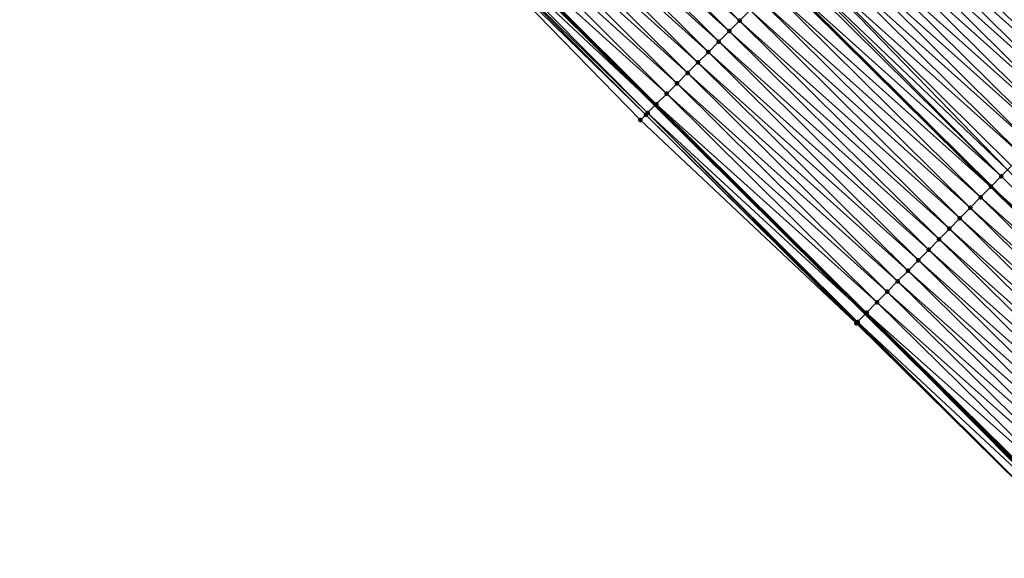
# Model space of a CAD drawing. Header units: feet. Extents: x 2017424 to 2024169, y 808042 to 818730.
# Tile 207 of 256: x 2020473 to 2020540, y 815869 to 815906. Entities that reach past the tile are written whole.
import ezdxf

# ---------------------------------------------------------------- set-up
doc = ezdxf.new("R2010")
doc.units = ezdxf.units.FT
doc.header["$MEASUREMENT"] = 0
for name, color, linetype, lineweight in [('EP_Travel Lane', 172, 'Continuous', 53), ('NB-Road Shots', 141, 'Continuous', 100), ('NB-Road X-Section', 40, 'Continuous', 13), ('STRIPING', 60, 'Continuous', 53)]:
    doc.layers.add(name, color=color, linetype=linetype, lineweight=lineweight)
doc.layers.add('I-77-MM15-17_NB-Surface-BORDER', color=7, linetype='Continuous')
doc.layers.add('I-77-MM15-17_NB-Surface-TIN', color=7, linetype='Continuous')

msp = doc.modelspace()

# ---------------------------------------------------------------- linework, layer by layer
at = {"layer": 'EP_Travel Lane'}
msp.add_polyline3d([(2020303.745453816, 816111.7916383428, 250.6809946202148), (2020317.880009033, 816097.6425431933, 250.5486849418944), (2020332.014607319, 816083.49340493, 250.4261101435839), (2020346.14918727, 816069.3442850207, 250.2993762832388), (2020360.28371757, 816055.1952148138, 250.1614457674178), (2020374.418343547, 816041.0460488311, 250.0451336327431), (2020388.587993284, 816026.8903374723, 249.9444988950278), (2020402.751658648, 816012.770209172, 249.8295884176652), (2020416.915225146, 815998.6501794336, 249.6947918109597), (2020431.078640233, 815984.5303006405, 249.5294848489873), (2020445.241975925, 815970.4105009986, 249.3481929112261), (2020459.405461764, 815956.2905516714, 249.1971501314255), (2020473.569011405, 815942.1705387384, 249.0589391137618), (2020487.732629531, 815928.0504575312, 248.9345192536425), (2020501.896242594, 815913.9303813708, 248.8090997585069), (2020516.059784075, 815899.8103765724, 248.6692454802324), (2020530.303680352, 815885.662952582, 248.5309171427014), (2020544.520426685, 815871.5964580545, 248.3895210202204), (2020558.737220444, 815857.5299166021, 248.2557333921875), (2020572.954258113, 815843.4631338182, 248.1611456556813), (2020587.261358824, 815829.419095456, 248.0422954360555), (2020601.548694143, 815815.4241101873, 247.9231798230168), (2020615.950558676, 815801.3845731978, 247.8181088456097), (2020630.351235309, 815787.5063167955, 247.6943835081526)], dxfattribs=at)
at = {"layer": 'I-77-MM15-17_NB-Surface-BORDER', "color": 3, "linetype": 'Continuous', "lineweight": -3}
msp.add_polyline3d([(2020629.963901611, 815787.1042717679, 247.7179646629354), (2020615.620909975, 815801.0424552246, 247.8335023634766), (2020601.20181061, 815815.0697975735, 247.9390985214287), (2020586.682317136, 815828.8277373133, 248.0615069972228), (2020572.153278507, 815842.6508562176, 248.1752715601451), (2020558.129731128, 815856.9138964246, 248.2634062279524), (2020543.922389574, 815870.9901263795, 248.3887698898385), (2020529.683424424, 815885.0340868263, 248.5307069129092), (2020515.062616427, 815898.810347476, 248.6477983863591), (2020501.112150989, 815913.1440201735, 248.7942076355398), (2020487.098564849, 815927.4144933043, 248.9289412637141), (2020473.083361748, 815941.6834295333, 249.0551330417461), (2020459.008122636, 815955.8920152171, 249.1943568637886), (2020444.765453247, 815969.932536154, 249.345469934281), (2020430.447686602, 815983.897502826, 249.5192987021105), (2020416.06925662, 815997.8016732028, 249.687686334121), (2020401.816333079, 816011.8321911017, 249.8103279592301), (2020387.953283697, 816026.2537474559, 249.9367965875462), (2020373.782251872, 816040.4107071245, 250.0343590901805), (2020359.263395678, 816054.1761853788, 250.1340509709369), (2020345.282853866, 816068.4789402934, 250.2884019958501), (2020331.207658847, 816082.6873500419, 250.4189770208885), (2020317.248829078, 816097.0120964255, 250.539235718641), (2020303.158795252, 816111.2055821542, 250.6811507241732)], dxfattribs=at)
at = {"layer": 'I-77-MM15-17_NB-Surface-TIN', "color": 128, "linetype": 'Continuous', "lineweight": -3}
for points in [[(2020521.778575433, 815905.5481717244, 248.5311338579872), (2020507.615112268, 815919.6681005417, 248.6865444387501), (2020506.909194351, 815918.9598068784, 248.7066087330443)], [(2020521.778575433, 815905.5481717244, 248.5311338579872), (2020522.484489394, 815906.2564693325, 248.5102731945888), (2020507.615112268, 815919.6681005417, 248.6865444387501)], [(2020521.072665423, 815904.839870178, 248.5527900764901), (2020506.909194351, 815918.9598068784, 248.7066087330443), (2020506.203263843, 815918.2515257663, 248.7241377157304)], [(2020521.072665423, 815904.839870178, 248.5527900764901), (2020521.778575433, 815905.5481717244, 248.5311338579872), (2020506.909194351, 815918.9598068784, 248.7066087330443)], [(2020549.339986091, 815904.9744890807, 247.656371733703), (2020535.189638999, 815919.0071239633, 247.8726524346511), (2020534.483849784, 815918.298701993, 247.9186339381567)], [(2020549.339986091, 815904.9744890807, 247.656371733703), (2020550.041809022, 815905.6868407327, 247.5935262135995), (2020535.189638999, 815919.0071239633, 247.8726524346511)], [(2020520.366737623, 815904.131586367, 248.570863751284), (2020506.203263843, 815918.2515257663, 248.7241377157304), (2020505.497321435, 815917.5432565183, 248.7392702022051)], [(2020520.366737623, 815904.131586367, 248.570863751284), (2020521.072665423, 815904.839870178, 248.5527900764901), (2020506.203263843, 815918.2515257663, 248.7241377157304)], [(2020548.638103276, 815904.2621964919, 247.7096119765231), (2020534.483849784, 815918.298701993, 247.9186339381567), (2020533.778204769, 815917.590136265, 247.9936540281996)], [(2020548.638103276, 815904.2621964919, 247.7096119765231), (2020549.339986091, 815904.9744890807, 247.656371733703), (2020534.483849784, 815918.298701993, 247.9186339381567)], [(2020519.660796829, 815903.4233155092, 248.5863209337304), (2020505.497321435, 815917.5432565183, 248.7392702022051), (2020504.791336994, 815916.8350291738, 248.7459382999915)], [(2020519.660796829, 815903.4233155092, 248.5863209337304), (2020520.366737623, 815904.131586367, 248.570863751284), (2020505.497321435, 815917.5432565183, 248.7392702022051)], [(2020547.936368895, 815903.5497575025, 247.7866608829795), (2020533.778204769, 815917.590136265, 247.9936540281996), (2020533.263964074, 815917.0739466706, 248.0302437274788)], [(2020547.936368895, 815903.5497575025, 247.7866608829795), (2020548.638103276, 815904.2621964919, 247.7096119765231), (2020533.778204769, 815917.590136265, 247.9936540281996)], [(2020518.954824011, 815902.7150765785, 248.595328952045), (2020504.791336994, 815916.8350291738, 248.7459382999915), (2020504.085366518, 815916.126787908, 248.7554184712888)], [(2020518.954824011, 815902.7150765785, 248.595328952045), (2020519.660796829, 815903.4233155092, 248.5863209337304), (2020504.791336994, 815916.8350291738, 248.7459382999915)], [(2020547.234441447, 815902.8375089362, 247.8327419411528), (2020533.07243659, 815916.8816933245, 248.043871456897), (2020532.366578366, 815916.1733401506, 248.0759562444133)], [(2020533.07243659, 815916.8816933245, 248.043871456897), (2020547.420157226, 815903.0259554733, 247.8205498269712), (2020533.263964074, 815917.0739466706, 248.0302437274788)], [(2020547.234441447, 815902.8375089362, 247.8327419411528), (2020547.420157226, 815903.0259554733, 247.8205498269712), (2020533.07243659, 815916.8816933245, 248.043871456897)], [(2020547.936368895, 815903.5497575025, 247.7866608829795), (2020533.263964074, 815917.0739466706, 248.0302437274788), (2020547.420157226, 815903.0259554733, 247.8205498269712)], [(2020518.248866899, 815902.0068219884, 248.6075001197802), (2020504.085366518, 815916.126787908, 248.7554184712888), (2020503.379410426, 815915.4185323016, 248.7677953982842)], [(2020518.248866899, 815902.0068219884, 248.6075001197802), (2020518.954824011, 815902.7150765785, 248.595328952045), (2020504.085366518, 815916.126787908, 248.7554184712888)], [(2020546.532414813, 815902.1253581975, 247.8629135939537), (2020532.366578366, 815916.1733401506, 248.0759562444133), (2020531.660712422, 815915.4649946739, 248.1064862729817)], [(2020546.532414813, 815902.1253581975, 247.8629135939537), (2020547.234441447, 815902.8375089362, 247.8327419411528), (2020532.366578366, 815916.1733401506, 248.0759562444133)], [(2020517.542916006, 815901.2985611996, 248.6209234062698), (2020503.379410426, 815915.4185323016, 248.7677953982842), (2020502.673490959, 815914.7102401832, 248.7875476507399)], [(2020517.542916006, 815901.2985611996, 248.6209234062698), (2020518.248866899, 815902.0068219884, 248.6075001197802), (2020503.379410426, 815915.4185323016, 248.7677953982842)], [(2020545.830436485, 815901.4131598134, 247.9008336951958), (2020531.660712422, 815915.4649946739, 248.1064862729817), (2020530.954892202, 815914.7566036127, 248.1462241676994)], [(2020545.830436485, 815901.4131598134, 247.9008336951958), (2020546.532414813, 815902.1253581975, 247.8629135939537), (2020531.660712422, 815915.4649946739, 248.1064862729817)], [(2020516.837027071, 815900.5902386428, 248.6468236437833), (2020502.673490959, 815914.7102401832, 248.7875476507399), (2020501.987622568, 815914.0220368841, 248.8097242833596)], [(2020516.837027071, 815900.5902386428, 248.6468236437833), (2020517.542916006, 815901.2985611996, 248.6209234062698), (2020502.673490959, 815914.7102401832, 248.7875476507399)], [(2020545.128485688, 815900.7009342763, 247.9431695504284), (2020530.954892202, 815914.7566036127, 248.1462241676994), (2020530.24906813, 815914.0482163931, 248.1851861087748)], [(2020545.128485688, 815900.7009342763, 247.9431695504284), (2020545.830436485, 815901.4131598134, 247.9008336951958), (2020530.954892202, 815914.7566036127, 248.1462241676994)], [(2020501.967583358, 815914.0019362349, 248.8096894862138), (2020501.896242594, 815913.9303813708, 248.8090997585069), (2020516.059784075, 815899.8103765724, 248.6692454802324)], [(2020516.135199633, 815899.8860198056, 248.6697333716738), (2020501.987622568, 815914.0220368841, 248.8097242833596), (2020501.967583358, 815914.0019362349, 248.8096894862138)], [(2020516.131123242, 815899.8819309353, 248.6697243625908), (2020501.967583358, 815914.0019362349, 248.8096894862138), (2020516.059784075, 815899.8103765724, 248.6692454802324)], [(2020516.131123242, 815899.8819309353, 248.6697243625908), (2020516.135199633, 815899.8860198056, 248.6697333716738), (2020501.967583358, 815914.0019362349, 248.8096894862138)], [(2020516.135199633, 815899.8860198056, 248.6697333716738), (2020516.837027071, 815900.5902386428, 248.6468236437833), (2020501.987622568, 815914.0220368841, 248.8097242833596)], [(2020544.426528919, 815899.9887146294, 247.9845475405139), (2020530.24906813, 815914.0482163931, 248.1851861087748), (2020529.54323814, 815913.3398350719, 248.222956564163)], [(2020544.426528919, 815899.9887146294, 247.9845475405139), (2020545.128485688, 815900.7009342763, 247.9431695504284), (2020530.24906813, 815914.0482163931, 248.1851861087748)], [(2020515.425060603, 815899.1737815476, 248.660644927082), (2020501.261517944, 815913.2937896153, 248.8000513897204), (2020501.112150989, 815913.1440201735, 248.7942076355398)], [(2020515.541318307, 815899.2903468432, 248.6657651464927), (2020501.472612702, 815913.5054801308, 248.8055978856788), (2020501.261517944, 815913.2937896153, 248.8000513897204)], [(2020515.425060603, 815899.1737815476, 248.660644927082), (2020515.541318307, 815899.2903468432, 248.6657651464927), (2020501.261517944, 815913.2937896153, 248.8000513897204)], [(2020501.472612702, 815913.5054801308, 248.8055978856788), (2020516.059784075, 815899.8103765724, 248.6692454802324), (2020501.896242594, 815913.9303813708, 248.8090997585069)], [(2020515.541318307, 815899.2903468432, 248.6657651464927), (2020516.059784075, 815899.8103765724, 248.6692454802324), (2020501.472612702, 815913.5054801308, 248.8055978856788)], [(2020543.72456537, 815899.2765016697, 248.0248380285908), (2020529.54323814, 815913.3398350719, 248.222956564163), (2020528.837362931, 815912.6314988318, 248.2516208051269)], [(2020543.72456537, 815899.2765016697, 248.0248380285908), (2020544.426528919, 815899.9887146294, 247.9845475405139), (2020529.54323814, 815913.3398350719, 248.222956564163)], [(2020515.062616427, 815898.810347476, 248.6477983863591), (2020515.425060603, 815899.1737815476, 248.660644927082), (2020501.112150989, 815913.1440201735, 248.7942076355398)], [(2020543.022583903, 815898.5643063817, 248.0622545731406), (2020528.837362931, 815912.6314988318, 248.2516208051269), (2020528.131495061, 815911.9231552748, 248.2817630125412)], [(2020543.022583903, 815898.5643063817, 248.0622545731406), (2020543.72456537, 815899.2765016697, 248.0248380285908), (2020528.837362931, 815912.6314988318, 248.2516208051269)], [(2020542.320587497, 815897.8521258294, 248.097274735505), (2020528.131495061, 815911.9231552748, 248.2817630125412), (2020527.425629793, 815911.2148091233, 248.3124293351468)], [(2020542.320587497, 815897.8521258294, 248.097274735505), (2020543.022583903, 815898.5643063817, 248.0622545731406), (2020528.131495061, 815911.9231552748, 248.2817630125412)], [(2020541.618601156, 815897.1399353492, 248.1339094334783), (2020527.425629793, 815911.2148091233, 248.3124293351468), (2020526.719797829, 815910.5064297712, 248.349802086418)], [(2020541.618601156, 815897.1399353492, 248.1339094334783), (2020542.320587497, 815897.8521258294, 248.097274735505), (2020527.425629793, 815911.2148091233, 248.3124293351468)], [(2020540.916646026, 815896.4277140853, 248.1755503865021), (2020526.719797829, 815910.5064297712, 248.349802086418), (2020526.013981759, 815909.7980345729, 248.3903756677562)], [(2020540.916646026, 815896.4277140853, 248.1755503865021), (2020541.618601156, 815897.1399353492, 248.1339094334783), (2020526.719797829, 815910.5064297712, 248.349802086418)], [(2020539.928069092, 815895.4246550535, 248.2361270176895), (2020526.013981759, 815909.7980345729, 248.3903756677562), (2020525.474423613, 815909.2565458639, 248.4172596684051)], [(2020539.928069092, 815895.4246550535, 248.2361270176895), (2020540.214719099, 815895.715465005, 248.2217150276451), (2020526.013981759, 815909.7980345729, 248.3903756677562)], [(2020540.214719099, 815895.715465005, 248.2217150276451), (2020540.916646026, 815896.4277140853, 248.1755503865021), (2020526.013981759, 815909.7980345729, 248.3903756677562)], [(2020539.512696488, 815895.0033102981, 248.2525320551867), (2020525.308128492, 815909.0896764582, 248.4234585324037), (2020524.610292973, 815908.3894924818, 248.4432838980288)], [(2020539.512696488, 815895.0033102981, 248.2525320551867), (2020525.474423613, 815909.2565458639, 248.4172596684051), (2020525.308128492, 815909.0896764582, 248.4234585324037)], [(2020539.512696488, 815895.0033102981, 248.2525320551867), (2020539.928069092, 815895.4246550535, 248.2361270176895), (2020525.474423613, 815909.2565458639, 248.4172596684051)], [(2020538.810629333, 815894.291199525, 248.2762042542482), (2020524.60221053, 815908.3813828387, 248.4435135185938), (2020523.896340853, 815907.6730410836, 248.4732917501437)], [(2020524.60221053, 815908.3813828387, 248.4435135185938), (2020538.818663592, 815894.29934872, 248.2759333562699), (2020524.610292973, 815908.3894924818, 248.4432838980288)], [(2020538.810629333, 815894.291199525, 248.2762042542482), (2020538.818663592, 815894.29934872, 248.2759333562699), (2020524.60221053, 815908.3813828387, 248.4435135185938)], [(2020539.512696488, 815895.0033102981, 248.2525320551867), (2020524.610292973, 815908.3894924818, 248.4432838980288), (2020538.818663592, 815894.29934872, 248.2759333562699)], [(2020538.108598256, 815893.5790531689, 248.3056631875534), (2020523.896340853, 815907.6730410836, 248.4732917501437), (2020523.190402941, 815906.9647673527, 248.4893292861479)], [(2020538.108598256, 815893.5790531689, 248.3056631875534), (2020538.810629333, 815894.291199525, 248.2762042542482), (2020523.896340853, 815907.6730410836, 248.4732917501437)], [(2020537.406492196, 815892.8669807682, 248.3230950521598), (2020523.190402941, 815906.9647673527, 248.4893292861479), (2020522.484489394, 815906.2564693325, 248.5102731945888)], [(2020537.406492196, 815892.8669807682, 248.3230950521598), (2020538.108598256, 815893.5790531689, 248.3056631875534), (2020523.190402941, 815906.9647673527, 248.4893292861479)], [(2020536.704422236, 815892.1548727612, 248.3463174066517), (2020522.484489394, 815906.2564693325, 248.5102731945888), (2020521.778575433, 815905.5481717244, 248.5311338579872)], [(2020536.704422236, 815892.1548727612, 248.3463174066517), (2020537.406492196, 815892.8669807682, 248.3230950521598), (2020522.484489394, 815906.2564693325, 248.5102731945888)], [(2020536.002369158, 815891.4427481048, 248.3722474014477), (2020521.778575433, 815905.5481717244, 248.5311338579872), (2020521.072665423, 815904.839870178, 248.5527900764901)], [(2020536.002369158, 815891.4427481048, 248.3722474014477), (2020536.704422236, 815892.1548727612, 248.3463174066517), (2020521.778575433, 815905.5481717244, 248.5311338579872)], [(2020535.300306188, 815890.7306332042, 248.3965908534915), (2020521.072665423, 815904.839870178, 248.5527900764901), (2020520.366737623, 815904.131586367, 248.570863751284)], [(2020535.300306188, 815890.7306332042, 248.3965908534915), (2020536.002369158, 815891.4427481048, 248.3722474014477), (2020521.072665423, 815904.839870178, 248.5527900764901)], [(2020534.598218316, 815890.0185428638, 248.4169401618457), (2020520.366737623, 815904.131586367, 248.570863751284), (2020519.660796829, 815903.4233155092, 248.5863209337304)], [(2020534.598218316, 815890.0185428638, 248.4169401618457), (2020535.300306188, 815890.7306332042, 248.3965908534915), (2020520.366737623, 815904.131586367, 248.570863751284)], [(2020533.896107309, 815889.3064753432, 248.4335783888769), (2020519.660796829, 815903.4233155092, 248.5863209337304), (2020518.954824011, 815902.7150765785, 248.595328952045)], [(2020533.896107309, 815889.3064753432, 248.4335783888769), (2020534.598218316, 815890.0185428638, 248.4169401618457), (2020519.660796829, 815903.4233155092, 248.5863209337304)], [(2020533.193956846, 815888.5944467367, 248.4438881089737), (2020518.954824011, 815902.7150765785, 248.595328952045), (2020518.248866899, 815902.0068219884, 248.6075001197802)], [(2020533.193956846, 815888.5944467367, 248.4438881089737), (2020533.896107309, 815889.3064753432, 248.4335783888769), (2020518.954824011, 815902.7150765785, 248.595328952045)], [(2020532.491832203, 815887.8823926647, 248.4583392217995), (2020518.248866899, 815902.0068219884, 248.6075001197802), (2020517.542916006, 815901.2985611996, 248.6209234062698)], [(2020532.491832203, 815887.8823926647, 248.4583392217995), (2020533.193956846, 815888.5944467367, 248.4438881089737), (2020518.248866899, 815902.0068219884, 248.6075001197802)], [(2020531.789733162, 815887.1703133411, 248.4768969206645), (2020517.542916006, 815901.2985611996, 248.6209234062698), (2020516.837027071, 815900.5902386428, 248.6468236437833)], [(2020531.789733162, 815887.1703133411, 248.4768969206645), (2020532.491832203, 815887.8823926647, 248.4583392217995), (2020517.542916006, 815901.2985611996, 248.6209234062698)], [(2020531.087692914, 815886.4581760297, 248.5048849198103), (2020516.837027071, 815900.5902386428, 248.6468236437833), (2020516.135199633, 815899.8860198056, 248.6697333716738)], [(2020531.087692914, 815886.4581760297, 248.5048849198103), (2020531.789733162, 815887.1703133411, 248.4768969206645), (2020516.837027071, 815900.5902386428, 248.6468236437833)], [(2020529.715027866, 815885.0661171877, 248.5316614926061), (2020515.541318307, 815899.2903468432, 248.6657651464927), (2020515.425060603, 815899.1737815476, 248.660644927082)], [(2020515.541318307, 815899.2903468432, 248.6657651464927), (2020530.303680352, 815885.662952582, 248.5309171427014), (2020516.059784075, 815899.8103765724, 248.6692454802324)], [(2020529.775624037, 815885.1275446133, 248.5324748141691), (2020530.303680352, 815885.662952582, 248.5309171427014), (2020515.541318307, 815899.2903468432, 248.6657651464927)], [(2020529.715027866, 815885.0661171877, 248.5316614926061), (2020529.775624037, 815885.1275446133, 248.5324748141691), (2020515.541318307, 815899.2903468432, 248.6657651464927)], [(2020530.385638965, 815885.7460522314, 248.5306753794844), (2020516.131123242, 815899.8819309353, 248.6697243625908), (2020516.059784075, 815899.8103765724, 248.6692454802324)], [(2020530.385638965, 815885.7460522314, 248.5306753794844), (2020516.059784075, 815899.8103765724, 248.6692454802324), (2020530.303680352, 815885.662952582, 248.5309171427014)], [(2020530.385638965, 815885.7460522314, 248.5306753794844), (2020516.135199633, 815899.8860198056, 248.6697333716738), (2020516.131123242, 815899.8819309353, 248.6697243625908)], [(2020530.385638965, 815885.7460522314, 248.5306753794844), (2020531.087692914, 815886.4581760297, 248.5048849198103), (2020516.135199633, 815899.8860198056, 248.6697333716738)], [(2020529.683424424, 815885.0340868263, 248.5307069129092), (2020515.425060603, 815899.1737815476, 248.660644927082), (2020515.062616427, 815898.810347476, 248.6477983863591)], [(2020529.683424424, 815885.0340868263, 248.5307069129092), (2020529.715027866, 815885.0661171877, 248.5316614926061), (2020515.425060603, 815899.1737815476, 248.660644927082)], [(2020553.751366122, 815880.9596413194, 248.063189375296), (2020539.928069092, 815895.4246550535, 248.2361270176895), (2020539.512696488, 815895.0033102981, 248.2525320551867)], [(2020553.751366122, 815880.9596413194, 248.063189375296), (2020539.512696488, 815895.0033102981, 248.2525320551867), (2020538.818663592, 815894.29934872, 248.2759333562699)], [(2020553.049323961, 815880.2475058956, 248.0908708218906), (2020538.810629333, 815894.291199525, 248.2762042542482), (2020538.108598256, 815893.5790531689, 248.3056631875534)], [(2020538.810629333, 815894.291199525, 248.2762042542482), (2020553.057361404, 815880.2556588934, 248.0905539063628), (2020538.818663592, 815894.29934872, 248.2759333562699)], [(2020553.049323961, 815880.2475058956, 248.0908708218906), (2020553.057361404, 815880.2556588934, 248.0905539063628), (2020538.810629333, 815894.291199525, 248.2762042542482)], [(2020553.751366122, 815880.9596413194, 248.063189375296), (2020538.818663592, 815894.29934872, 248.2759333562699), (2020553.057361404, 815880.2556588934, 248.0905539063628)], [(2020552.347317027, 815879.5353357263, 248.1242027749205), (2020538.108598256, 815893.5790531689, 248.3056631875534), (2020537.406492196, 815892.8669807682, 248.3230950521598)], [(2020552.347317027, 815879.5353357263, 248.1242027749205), (2020553.049323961, 815880.2475058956, 248.0908708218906), (2020538.108598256, 815893.5790531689, 248.3056631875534)], [(2020551.645260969, 815878.8232140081, 248.149655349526), (2020537.406492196, 815892.8669807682, 248.3230950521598), (2020536.704422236, 815892.1548727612, 248.3463174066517)], [(2020551.645260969, 815878.8232140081, 248.149655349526), (2020552.347317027, 815879.5353357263, 248.1242027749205), (2020537.406492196, 815892.8669807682, 248.3230950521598)], [(2020550.94321428, 815878.1110830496, 248.176610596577), (2020536.704422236, 815892.1548727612, 248.3463174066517), (2020536.002369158, 815891.4427481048, 248.3722474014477)], [(2020550.94321428, 815878.1110830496, 248.176610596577), (2020551.645260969, 815878.8232140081, 248.149655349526), (2020536.704422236, 815892.1548727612, 248.3463174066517)], [(2020550.241166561, 815877.3989531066, 248.2034007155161), (2020536.002369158, 815891.4427481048, 248.3722474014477), (2020535.300306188, 815890.7306332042, 248.3965908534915)], [(2020550.241166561, 815877.3989531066, 248.2034007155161), (2020550.94321428, 815878.1110830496, 248.176610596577), (2020536.002369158, 815891.4427481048, 248.3722474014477)], [(2020549.539115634, 815876.6868263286, 248.2296761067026), (2020535.300306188, 815890.7306332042, 248.3965908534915), (2020534.598218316, 815890.0185428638, 248.4169401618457)], [(2020549.539115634, 815876.6868263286, 248.2296761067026), (2020550.241166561, 815877.3989531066, 248.2034007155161), (2020535.300306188, 815890.7306332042, 248.3965908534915)], [(2020548.83704665, 815875.9747173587, 248.2530554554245), (2020534.598218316, 815890.0185428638, 248.4169401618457), (2020533.896107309, 815889.3064753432, 248.4335783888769)], [(2020548.83704665, 815875.9747173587, 248.2530554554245), (2020549.539115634, 815876.6868263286, 248.2296761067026), (2020534.598218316, 815890.0185428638, 248.4169401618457)], [(2020548.134955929, 815875.2626298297, 248.2729479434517), (2020533.896107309, 815889.3064753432, 248.4335783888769), (2020533.193956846, 815888.5944467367, 248.4438881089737)], [(2020548.134955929, 815875.2626298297, 248.2729479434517), (2020548.83704665, 815875.9747173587, 248.2530554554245), (2020533.896107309, 815889.3064753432, 248.4335783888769)], [(2020547.432838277, 815874.5505688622, 248.2885207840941), (2020533.193956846, 815888.5944467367, 248.4438881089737), (2020532.491832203, 815887.8823926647, 248.4583392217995)], [(2020547.432838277, 815874.5505688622, 248.2885207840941), (2020548.134955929, 815875.2626298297, 248.2729479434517), (2020533.193956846, 815888.5944467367, 248.4438881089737)], [(2020546.730744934, 815873.8384839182, 248.3079928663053), (2020532.491832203, 815887.8823926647, 248.4583392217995), (2020531.789733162, 815887.1703133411, 248.4768969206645)], [(2020546.730744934, 815873.8384839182, 248.3079928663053), (2020547.432838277, 815874.5505688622, 248.2885207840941), (2020532.491832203, 815887.8823926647, 248.4583392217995)], [(2020546.028645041, 815873.1264054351, 248.3264142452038), (2020531.789733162, 815887.1703133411, 248.4768969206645), (2020531.087692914, 815886.4581760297, 248.5048849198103)], [(2020546.028645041, 815873.1264054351, 248.3264142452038), (2020546.730744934, 815873.8384839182, 248.3079928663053), (2020531.789733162, 815887.1703133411, 248.4768969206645)], [(2020545.326595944, 815872.4142768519, 248.3529832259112), (2020531.087692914, 815886.4581760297, 248.5048849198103), (2020530.385638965, 815885.7460522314, 248.5306753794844)], [(2020545.326595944, 815872.4142768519, 248.3529832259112), (2020546.028645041, 815873.1264054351, 248.3264142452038), (2020531.087692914, 815886.4581760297, 248.5048849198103)], [(2020544.406399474, 815871.4808566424, 248.388791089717), (2020530.303680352, 815885.662952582, 248.5309171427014), (2020529.775624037, 815885.1275446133, 248.5324748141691)], [(2020544.624597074, 815871.7020987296, 248.3876085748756), (2020530.385638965, 815885.7460522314, 248.5306753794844), (2020530.303680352, 815885.662952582, 248.5309171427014)], [(2020544.624597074, 815871.7020987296, 248.3876085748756), (2020530.303680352, 815885.662952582, 248.5309171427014), (2020544.520426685, 815871.5964580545, 248.3895210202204)], [(2020544.509396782, 815871.5852724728, 248.3897235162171), (2020544.520426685, 815871.5964580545, 248.3895210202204), (2020530.303680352, 815885.662952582, 248.5309171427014)], [(2020544.406399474, 815871.4808566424, 248.388791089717), (2020544.509396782, 815871.5852724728, 248.3897235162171), (2020530.303680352, 815885.662952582, 248.5309171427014)], [(2020544.624597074, 815871.7020987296, 248.3876085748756), (2020545.326595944, 815872.4142768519, 248.3529832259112), (2020530.385638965, 815885.7460522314, 248.5306753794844)], [(2020543.922389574, 815870.9901263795, 248.3887698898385), (2020529.715027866, 815885.0661171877, 248.5316614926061), (2020529.683424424, 815885.0340868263, 248.5307069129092)], [(2020543.922389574, 815870.9901263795, 248.3887698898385), (2020529.775624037, 815885.1275446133, 248.5324748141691), (2020529.715027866, 815885.0661171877, 248.5316614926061)], [(2020543.922389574, 815870.9901263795, 248.3887698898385), (2020544.406399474, 815871.4808566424, 248.388791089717), (2020529.775624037, 815885.1275446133, 248.5324748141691)]]:
    msp.add_3dface(points, dxfattribs=at)
at = {"layer": 'NB-Road Shots', "lineweight": 100}
for p in [(2020521.778575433, 815905.5481717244, 248.5311338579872), (2020521.072665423, 815904.839870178, 248.5527900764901), (2020520.366737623, 815904.131586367, 248.570863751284), (2020519.660796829, 815903.4233155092, 248.5863209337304), (2020518.954824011, 815902.7150765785, 248.595328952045), (2020518.248866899, 815902.0068219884, 248.6075001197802), (2020517.542916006, 815901.2985611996, 248.6209234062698), (2020516.837027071, 815900.5902386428, 248.6468236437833), (2020515.541318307, 815899.2903468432, 248.6657651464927), (2020516.131123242, 815899.8819309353, 248.6697243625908), (2020516.135199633, 815899.8860198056, 248.6697333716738), (2020515.062616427, 815898.810347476, 248.6477983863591), (2020515.425060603, 815899.1737815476, 248.660644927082), (2020539.512696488, 815895.0033102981, 248.2525320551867), (2020538.810629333, 815894.291199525, 248.2762042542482), (2020538.108598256, 815893.5790531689, 248.3056631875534), (2020537.406492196, 815892.8669807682, 248.3230950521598), (2020536.704422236, 815892.1548727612, 248.3463174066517), (2020536.002369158, 815891.4427481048, 248.3722474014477), (2020535.300306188, 815890.7306332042, 248.3965908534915), (2020534.598218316, 815890.0185428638, 248.4169401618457), (2020533.896107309, 815889.3064753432, 248.4335783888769), (2020533.193956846, 815888.5944467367, 248.4438881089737), (2020532.491832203, 815887.8823926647, 248.4583392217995), (2020531.789733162, 815887.1703133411, 248.4768969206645), (2020531.087692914, 815886.4581760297, 248.5048849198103), (2020530.385638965, 815885.7460522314, 248.5306753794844), (2020529.683424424, 815885.0340868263, 248.5307069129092), (2020529.715027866, 815885.0661171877, 248.5316614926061), (2020529.775624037, 815885.1275446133, 248.5324748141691)]:
    msp.add_point(p, dxfattribs=at)
at = {"layer": 'NB-Road X-Section', "extrusion": (-0.7081769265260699, 0.7060001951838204, 0.007011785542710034), "elevation": -854855.6842227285, "flags": 128}
msp.add_lwpolyline([(-2004365.526004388, 6241.932659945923), (-2004364.526004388, 6241.979459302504), (-2004363.526004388, 6242.030342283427), (-2004362.526004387, 6242.090828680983), (-2004361.526004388, 6242.136811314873), (-2004360.526004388, 6242.21183324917), (-2004359.526004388, 6242.26205191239), (-2004358.526004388, 6242.29413748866), (-2004357.526004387, 6242.32466826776), (-2004356.526004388, 6242.364407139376), (-2004355.526004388, 6242.403370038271), (-2004354.526004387, 6242.441141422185), (-2004353.526004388, 6242.469806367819), (-2004352.526004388, 6242.499949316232), (-2004351.526004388, 6242.530616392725), (-2004350.526004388, 6242.567990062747), (-2004349.526004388, 6242.608564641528), (-2004348.76158763, 6242.635449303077), (-2004348.526004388, 6242.641648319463), (-2004347.526004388, 6242.661703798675), (-2004346.526004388, 6242.691482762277), (-2004345.526004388, 6242.707520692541), (-2004344.526004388, 6242.728465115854), (-2004343.526004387, 6242.74932629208), (-2004342.526004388, 6242.770983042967), (-2004341.526004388, 6242.789057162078), (-2004340.526004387, 6242.804514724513), (-2004339.526004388, 6242.813522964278), (-2004338.526004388, 6242.825694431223), (-2004337.526004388, 6242.839118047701), (-2004336.526004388, 6242.865018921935), (-2004335.531778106, 6242.887929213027), (-2004335.526004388, 6242.887920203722), (-2004334.690635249, 6242.883960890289), (-2004334.526004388, 6242.878840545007), (-2004334.012730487, 6242.865993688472)], dxfattribs=at)
at = {"layer": 'NB-Road X-Section', "extrusion": (-0.7119379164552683, 0.7021878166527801, 0.008756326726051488), "elevation": -865584.9860120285, "flags": 128}
msp.add_lwpolyline([(-1999758.482400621, 7827.139123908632), (-1999757.482400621, 7827.188275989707), (-1999756.48240062, 7827.238548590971), (-1999755.482400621, 7827.301396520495), (-1999754.482400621, 7827.354638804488), (-1999753.482400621, 7827.431690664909), (-1999752.482400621, 7827.477773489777), (-1999751.48240062, 7827.507946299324), (-1999750.482400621, 7827.545867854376), (-1999749.48240062, 7827.588205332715), (-1999748.48240062, 7827.629584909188), (-1999747.482400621, 7827.669876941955), (-1999746.482400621, 7827.707294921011), (-1999745.48240062, 7827.742316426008), (-1999744.482400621, 7827.77895252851), (-1999743.48240062, 7827.820595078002), (-1999742.48240062, 7827.866761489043), (-1999742.074064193, 7827.88117403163), (-1999741.48240062, 7827.897579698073), (-1999740.48240062, 7827.921252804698), (-1999739.482400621, 7827.950712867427), (-1999738.482400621, 7827.968145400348), (-1999737.48240062, 7827.99136864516), (-1999736.48240062, 7828.01729963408), (-1999735.482400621, 7828.041644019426), (-1999734.482400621, 7828.061994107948), (-1999733.482400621, 7828.078632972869), (-1999732.48240062, 7828.088943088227), (-1999731.482400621, 7828.103394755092), (-1999730.482400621, 7828.121953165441), (-1999729.48240062, 7828.149942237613), (-1999728.48240062, 7828.175733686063), (-1999727.61368324, 7828.177533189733), (-1999727.527397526, 7828.17671983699), (-1999727.48240062, 7828.175765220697)], dxfattribs=at)
at = {"layer": 'STRIPING'}
msp.add_polyline3d([(2020453.792689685, 815978.989412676, 249.1634883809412), (2020467.956217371, 815964.8694216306, 249.0208640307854), (2020482.119779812, 815950.7493959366, 248.8852363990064), (2020496.283368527, 815936.6293440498, 248.7548995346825), (2020510.446824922, 815922.5094240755, 248.5979195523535), (2020524.610292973, 815908.3894924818, 248.4432838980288), (2020538.818663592, 815894.29934872, 248.2759333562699), (2020553.057361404, 815880.2556588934, 248.0905539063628), (2020567.296104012, 815866.2119248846, 247.9123581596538), (2020581.5349228, 815852.1681157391, 247.7463838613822), (2020595.816482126, 815838.1582907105, 247.5758160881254), (2020610.103624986, 815824.1634939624, 247.4232277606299), (2020624.434104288, 815810.1906418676, 247.2733347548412), (2020638.832478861, 815796.3102354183, 247.127849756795)], dxfattribs=at)

doc.saveas('drawing.dxf')
